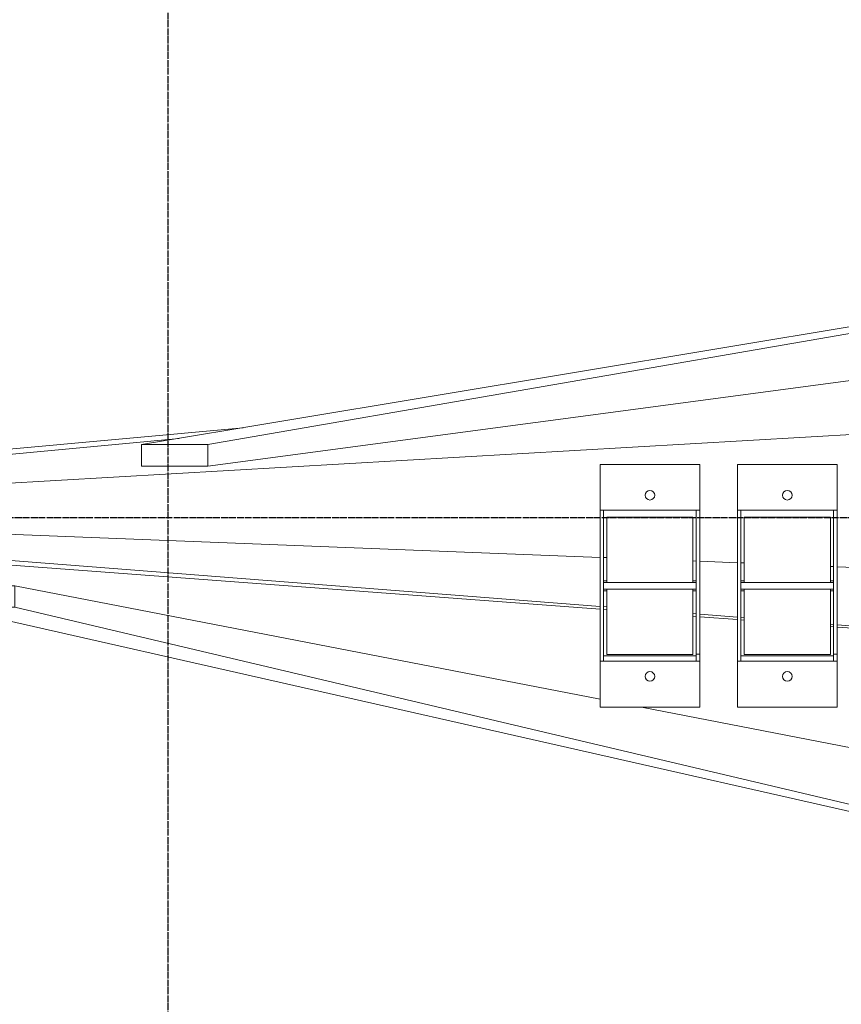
# Model space of a CAD drawing. Header units: millimetres. Extents: x 61846 to 198573, y 13020 to 52988.
# Tile 27 of 150: x 103877 to 105074, y 45327 to 46762. Entities that reach past the tile are written whole.
import ezdxf

# ---------------------------------------------------------------- set-up
doc = ezdxf.new("R2010")
doc.units = ezdxf.units.MM
doc.linetypes.add('NL_00_doorsnede', pattern=[23, 10, -1, 0, -1, 10, -1])
doc.layers.add('A-GENM', color=13, linetype='Continuous', lineweight=18)
doc.layers.add('G-ANNO-SYMB', color=111, linetype='Continuous', lineweight=18)

# ---------------------------------------------------------------- blocks, each defined once
blk = doc.blocks.new('Keerschijf kort omgekeerd - 9 kabels-863216-5e verdieping lierenkamer')
at = {"layer": 'A-GENM'}
for p, q in [((-20, 72.5), (-87, 72.5)), ((-87, 72.5), (-87, -72.5)), ((-20, -72.5), (-20, 72.5)), ((-20, 72.5), (-10, 72.5)), ((-10, 72.5), (190, 72.5)), ((190, 72.5), (200, 72.5)), ((267, 72.5), (200, 72.5)), ((200, 72.5), (200, -72.5)), ((267, -72.5), (267, 72.5)), ((-10, 67.5), (-20, 67.5)), ((-12, -67.5), (-12, 67.5)), ((190, 67.5), (-10, 67.5)), ((-10, 62.7), (-10, -62.7)), ((-10, 62.7), (85.1, 62.7)), ((82.5, 67.5), (82.5, 62.7)), ((85, 67.5), (85, -67.5)), ((94.9, 62.7), (190, 62.7)), ((95, -67.5), (95, 67.5)), ((97.5, 62.7), (97.5, 67.5)), ((200, 67.5), (190, 67.5)), ((190, -62.7), (190, 62.7)), ((-20, -67.5), (-9.8, -67.5)), ((85.1, -62.7), (-10, -62.7)), ((-9.8, -67.5), (190, -67.5)), ((-9.8, -72.5), (-9.8, -67.5)), ((82.5, -62.7), (82.5, -67.5)), ((190, -62.7), (94.8, -62.7)), ((97.5, -67.5), (97.5, -62.7)), ((190, -67.5), (200, -67.5)), ((-87, -72.5), (-20, -72.5)), ((-9.8, -72.5), (-20, -72.5)), ((190, -72.5), (-9.8, -72.5)), ((200, -72.5), (190, -72.5)), ((200, -72.5), (267, -72.5))]:
    blk.add_line(p, q, dxfattribs=at)
for centre, start, end in [((-42, 0), 90, 270), ((-42, 0), 270, 90), ((222, 0), 90, 270), ((222, 0), 270, 90)]:
    blk.add_arc(centre, 7, start, end, dxfattribs=at)
blk = doc.blocks.new('Staalkabel gedraaid - Trek 13-2832076-5e verdieping lierenkamer')
at = {"layer": 'A-GENM'}
for p, q in [((107.2, 74.8), (2226, 357.6)), ((2322.6, 357.6), (2226, 357.6)), ((2226, 357.6), (2226, 326.3)), ((2322.6, 326.3), (2322.6, 357.6)), ((-4, -60), (2226, 326.3)), ((4, -60), (2322.6, 326.3)), ((2226, 326.3), (2322.6, 326.3)), ((-4, -60), (-4, 0.8)), ((4, -60), (-4, -60))]:
    blk.add_line(p, q, dxfattribs=at)
blk = doc.blocks.new('Staalkabel gedraaid - Trek 16-2832306-5e verdieping lierenkamer')
at = {"layer": 'A-GENM'}
for p, q in [((425.9, 84.9), (2398.1, 198.9)), ((2477.1, 199.7), (2464.1, 199.7)), ((1774.4, 101.6), (2398.1, 158.5)), ((1867.6, 117.1), (2398.1, 167.3)), ((-4, -60), (-4, 9.1)), ((-4, -60), (681.3, 4.9)), ((4, -60), (609.4, -4.7)), ((4, -60), (-4, -60))]:
    blk.add_line(p, q, dxfattribs=at)
blk = doc.blocks.new('Staalkabel gedraaid - Trek 15-2832297-5e verdieping lierenkamer')
at = {"layer": 'A-GENM'}
for p, q in [((309.8, 37), (254.8, 41.2)), ((309.8, 35.5), (254.8, 39.8)), ((355.1, 32), (329.5, 34)), ((377, 32), (350.3, 34)), ((449.8, 26.5), (445, 26.9)), ((449.8, 24.6), (445, 25)), ((509.8, 22), (454.8, 26.2)), ((509.8, 19.9), (454.8, 24.2)), ((519.6, 21.3), (514.8, 21.7)), ((519.6, 19.2), (514.8, 19.6)), ((649.8, 11.5), (645, 11.9)), ((649.8, 9), (645, 9.4)), ((709.8, 7), (654.8, 11.1)), ((709.8, 4.3), (654.8, 8.6)), ((719.6, 6.3), (714.8, 6.6)), ((719.6, 3.6), (714.8, 4)), ((849.8, -3.5), (845, -3.1)), ((849.8, -6.6), (845, -6.2)), ((909.8, -8), (854.8, -3.9)), ((909.8, -11.2), (854.8, -7)), ((919.6, -8.7), (914.8, -8.4)), ((919.6, -12), (914.8, -11.6)), ((1049.8, -18.5), (1045, -18.1)), ((1049.8, -22.2), (1045, -21.8)), ((1109.8, -23), (1054.8, -18.9)), ((1109.8, -26.8), (1054.8, -22.5)), ((1119.6, -23.7), (1114.8, -23.4)), ((1119.6, -27.6), (1114.8, -27.2)), ((1249.8, -33.5), (1245, -33.2)), ((1249.8, -37.7), (1245, -37.4)), ((2394.7, -119.4), (1254.8, -33.9)), ((2297.7, -119.4), (1254.8, -38.1)), ((449.8, -77.8), (445, -77.7)), ((509.8, -80.2), (454.8, -78)), ((519.6, -80.6), (514.8, -80.4)), ((649.8, -85.7), (645, -85.5)), ((709.8, -88.1), (654.8, -85.9)), ((719.6, -88.5), (714.8, -88.3)), ((849.8, -93.6), (845, -93.4)), ((909.8, -95.9), (854.8, -93.8)), ((919.6, -96.3), (914.8, -96.1)), ((1049.8, -101.4), (1045, -101.3)), ((1109.8, -103.8), (1054.8, -101.6)), ((1119.6, -104.2), (1114.8, -104)), ((1249.8, -109.3), (1245, -109.1)), ((2297.7, -150.5), (1254.8, -109.5)), ((2394.7, -119.4), (2297.7, -119.4)), ((2297.7, -119.4), (2297.7, -150.5)), ((2394.7, -150.5), (2394.7, -119.4)), ((2297.7, -150.5), (2394.7, -150.5))]:
    blk.add_line(p, q, dxfattribs=at)
blk = doc.blocks.new('Staalkabel gedraaid - Trek 14-2832282-5e verdieping lierenkamer')
at = {"layer": 'A-GENM'}
for p, q in [((2099.2, -437), (-4, 60)), ((-4, -60), (-4, 60)), ((-4, 60), (4, 60)), ((2196.2, -437), (4, 60)), ((1186.5, -291), (-4, -60)), ((2099.2, -468.1), (1246.8, -302.7)), ((2196.2, -437), (2099.2, -437)), ((2099.2, -437), (2099.2, -468.1)), ((2196.2, -468.1), (2196.2, -437)), ((2099.2, -468.1), (2196.2, -468.1))]:
    blk.add_line(p, q, dxfattribs=at)

msp = doc.modelspace()

# ---------------------------------------------------------------- linework, layer by layer
at = {"layer": 'G-ANNO-SYMB', "linetype": 'NL_00_doorsnede', "lineweight": 25}
for p, q in [((104092.9, 50942.2), (104092.9, 43535.1)), ((124901.5, 46036.1), (100728.7, 46036.1))]:
    msp.add_line(p, q, dxfattribs=at)

# ---------------------------------------------------------------- block references
at = {"layer": 'A-GENM'}
for name, p, rotation in [('Staalkabel gedraaid - Trek 13-2832076-5e verdieping lierenkamer', (106377.3, 46469), 180), ('Staalkabel gedraaid - Trek 16-2832306-5e verdieping lierenkamer', (105977.3, 46269), 180), ('Keerschijf kort omgekeerd - 9 kabels-863216-5e verdieping lierenkamer', (104795, 45847), 89.9999999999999), ('Keerschijf kort omgekeerd - 9 kabels-863216-5e verdieping lierenkamer', (104995, 45847), 89.9999999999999), ('Staalkabel gedraaid - Trek 15-2832297-5e verdieping lierenkamer', (105977.3, 45869), 180), ('Staalkabel gedraaid - Trek 14-2832282-5e verdieping lierenkamer', (105969.3, 45469), 180)]:
    msp.add_blockref(name, p, dxfattribs=dict(at, rotation=rotation))

doc.saveas('drawing.dxf')
